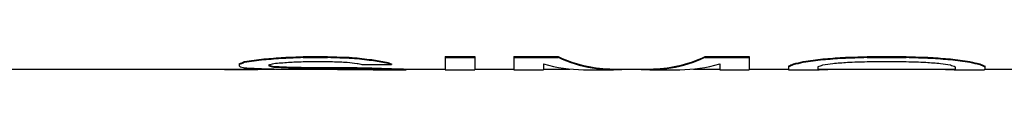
# Model space of a CAD drawing. Header units: millimetres. Extents: x 0 to 420, y 0 to 297.
# Tile 12 of 31: x 111.813 to 136.703, y 128.267 to 128.64. Entities that reach past the tile are written whole.
import ezdxf

# ---------------------------------------------------------------- set-up
doc = ezdxf.new("R2010")
doc.units = ezdxf.units.MM
doc.header["$LTSCALE"] = 23.1
doc.layers.get('0').update_dxf_attribs({"linetype": 'CONTINUOUS'})
doc.layers.add('08_SURFACES', color=7, linetype='CONTINUOUS')

msp = doc.modelspace()

# ---------------------------------------------------------------- linework, layer by layer
at = {"color": 7, "linetype": 'Continuous'}
for p, q in [((64.789, 128.327), (118.276, 128.327)), ((121.58, 128.327), (122.572, 128.327)), ((123.315, 128.327), (124.307, 128.327)), ((125.051, 128.327), (125.716, 128.327)), ((126.82, 128.327), (127.744, 128.327)), ((128.848, 128.327), (129.513, 128.327)), ((130.257, 128.327), (131.249, 128.327)), ((132.01, 128.327), (135.446, 128.327)), ((136.207, 128.327), (137.199, 128.327))]:
    msp.add_line(p, q, dxfattribs=at)
at = {"layer": '08_SURFACES', "color": 7, "linetype": 'Continuous'}
for p, q in [((117.365, 128.459), (117.365, 128.396)), ((117.489, 128.516), (117.489, 128.499)), ((117.985, 128.583), (117.985, 128.566)), ((118.481, 128.62), (118.481, 128.603)), ((118.977, 128.64), (119.597, 128.64)), ((118.977, 128.64), (118.977, 128.622)), ((118.977, 128.622), (119.597, 128.622)), ((118.977, 128.515), (119.721, 128.515)), ((119.597, 128.64), (119.597, 128.622)), ((120.217, 128.62), (120.217, 128.603)), ((120.464, 128.442), (121.208, 128.442)), ((120.712, 128.565), (120.712, 128.548)), ((121.084, 128.501), (121.084, 128.484)), ((121.208, 128.459), (121.208, 128.442)), ((122.572, 128.64), (123.315, 128.64)), ((122.572, 128.64), (122.572, 128.31)), ((122.572, 128.622), (123.315, 128.622)), ((123.315, 128.64), (123.315, 128.31)), ((124.307, 128.64), (125.423, 128.64)), ((124.307, 128.64), (124.307, 128.31)), ((124.307, 128.622), (125.423, 128.622)), ((125.051, 128.455), (125.051, 128.31)), ((125.423, 128.64), (125.423, 128.622)), ((129.142, 128.64), (130.257, 128.64)), ((129.142, 128.64), (129.142, 128.622)), ((129.142, 128.622), (130.257, 128.622)), ((129.513, 128.455), (129.513, 128.31)), ((130.257, 128.64), (130.257, 128.31)), ((131.373, 128.459), (131.373, 128.442)), ((131.621, 128.516), (131.621, 128.499)), ((132.117, 128.583), (132.117, 128.566)), ((132.612, 128.62), (132.612, 128.603)), ((133.232, 128.64), (134.224, 128.64)), ((133.232, 128.64), (133.232, 128.622)), ((133.232, 128.622), (134.224, 128.622)), ((133.232, 128.515), (134.224, 128.515)), ((134.224, 128.64), (134.224, 128.622)), ((134.844, 128.62), (134.844, 128.603)), ((135.339, 128.583), (135.339, 128.566)), ((135.835, 128.516), (135.835, 128.499)), ((136.083, 128.459), (136.083, 128.442)), ((116.994, 128.327), (116.994, 128.312)), ((116.994, 128.312), (117.737, 128.312)), ((117.737, 128.327), (117.737, 128.312)), ((117.861, 128.327), (117.861, 128.32)), ((118.109, 128.43), (118.109, 128.406)), ((118.233, 128.393), (118.233, 128.376)), ((118.605, 128.376), (118.605, 128.359)), ((118.977, 128.369), (119.721, 128.369)), ((118.977, 128.369), (118.977, 128.352)), ((118.977, 128.352), (119.721, 128.352)), ((118.977, 128.32), (119.721, 128.32)), ((119.721, 128.369), (119.721, 128.352)), ((120.34, 128.362), (120.34, 128.345)), ((120.8, 128.31), (121.58, 128.31)), ((120.836, 128.35), (120.836, 128.333)), ((121.332, 128.334), (121.332, 128.317)), ((121.58, 128.327), (121.58, 128.31)), ((122.572, 128.31), (123.315, 128.31)), ((124.307, 128.31), (125.051, 128.31)), ((126.062, 128.31), (126.82, 128.31)), ((127.744, 128.31), (128.502, 128.31)), ((129.513, 128.31), (130.257, 128.31)), ((131.249, 128.403), (131.249, 128.31)), ((131.249, 128.31), (131.263, 128.31)), ((131.263, 128.31), (131.993, 128.31)), ((131.993, 128.386), (131.993, 128.31)), ((132.117, 128.327), (132.117, 128.314)), ((132.364, 128.327), (132.364, 128.323)), ((135.092, 128.327), (135.092, 128.323)), ((135.339, 128.327), (135.339, 128.314)), ((135.463, 128.386), (135.463, 128.31)), ((135.463, 128.31), (136.193, 128.31)), ((136.207, 128.31), (136.193, 128.31)), ((136.207, 128.403), (136.207, 128.31))]:
    msp.add_line(p, q, dxfattribs=at)
for centre, major_axis, ratio, start_param, end_param in [((116.728, 154.031), (0, 25.704), 0.244792, -3.040172, -3.020349), ((116.728, 154.031), (0, 25.721), 0.244792, -3.040239, -3.020429), ((114.445, 154.031), (0, 25.704), 0.979167, -3.020349, -3.000477), ((114.445, 154.031), (0, 25.721), 0.979167, -3.020429, -3.000571), ((110.905, 154.031), (50.337, 0), 0.510638, -1.429681, -1.419724), ((110.905, 154.031), (50.37, 0), 0.510638, -1.429774, -1.419825), ((117.301, 154.031), (0, 25.721), 0.326389, -3.045185, -3.03034), ((114.039, 154.031), (37.778, 0), 0.680851, -1.459543, -1.449633), ((103.33, 154.031), (100.674, 0), 0.255319, -1.419724, -1.41474), ((103.33, 154.031), (100.741, 0), 0.255319, -1.419825, -1.414844), ((109.473, 154.031), (75.555, 0), 0.340425, -1.449633, -1.444673), ((139.156, 154.031), (125.843, 0), 0.204255, -1.726852, -1.721868), ((139.156, 154.031), (125.926, 0), 0.204255, -1.726748, -1.721768), ((129.225, 154.031), (75.555, 0), 0.340426, -1.69692, -1.69196), ((123.137, 154.031), (0, 25.721), 0.979167, -3.262756, -3.252846), ((125.267, 154.031), (33.558, 0), 0.765958, -1.721868, -1.706939), ((125.267, 154.031), (33.58, 0), 0.765958, -1.721768, -1.706849), ((121.739, 154.031), (0, 25.721), 0.489583, -3.252846, -3.242946), ((123.274, 154.031), (0, 25.704), 0.734375, -3.277736, -3.257877), ((123.274, 154.031), (0, 25.721), 0.734375, -3.277645, -3.2578), ((122.058, 154.031), (0, 25.704), 0.326389, -3.257877, -3.243013), ((122.058, 154.031), (0, 25.721), 0.326389, -3.2578, -3.242946), ((126.062, 154.031), (0, 25.721), 0.370496, -3.247894, -3.141593), ((126.82, 154.031), (0, 25.704), 0.349702, -3.297649, -3.141593), ((126.82, 154.031), (0, 25.721), 0.349702, -3.297545, -3.105339), ((127.744, 154.031), (0, 25.721), 0.349703, 3.105339, 3.297545), ((127.744, 154.031), (0, 25.704), 0.349703, -3.141593, -2.985537), ((128.502, 154.031), (0, 25.721), 0.370496, -3.141593, -3.035291), ((130.863, 154.031), (0, 25.704), 0.195835, -3.064896, -3.040172), ((130.863, 154.031), (0, 25.721), 0.195835, -3.064947, -3.040239), ((130.099, 154.031), (0, 25.704), 0.489582, -3.040172, -3.020349), ((130.099, 154.031), (0, 25.721), 0.489582, -3.040239, -3.020429), ((128.577, 154.031), (0, 25.704), 0.979169, -3.020349, -3.000477), ((128.577, 154.031), (0, 25.721), 0.979169, -3.020429, -3.000571), ((125.037, 154.031), (50.337, 0), 0.510639, -1.429681, -1.419724), ((125.037, 154.031), (50.37, 0), 0.510639, -1.429774, -1.419825), ((130.5, 154.031), (0, 25.721), 0.652775, -3.045185, -3.03034), ((128.17, 154.031), (37.778, 0), 0.680851, -1.459543, -1.449633), ((113.673, 154.031), (125.843, 0), 0.204255, -1.419724, -1.41474), ((113.673, 154.031), (125.926, 0), 0.204255, -1.419825, -1.414844), ((120.56, 154.031), (100.741, 0), 0.255319, -1.449633, -1.444673), ((153.783, 154.031), (125.843, 0), 0.204255, -1.726852, -1.721868), ((153.783, 154.031), (125.926, 0), 0.204255, -1.726748, -1.721768), ((146.896, 154.031), (100.741, 0), 0.255319, -1.69692, -1.69196), ((139.286, 154.031), (37.778, 0), 0.680851, -1.69196, -1.682049), ((142.419, 154.031), (50.337, 0), 0.510639, -1.721868, -1.711912), ((142.419, 154.031), (50.37, 0), 0.510639, -1.721768, -1.711818), ((136.956, 154.031), (0, 25.721), 0.652775, -3.252846, -3.238), ((138.879, 154.031), (0, 25.704), 0.979169, -3.282708, -3.262837), ((138.879, 154.031), (0, 25.721), 0.979169, -3.282615, -3.262756), ((137.357, 154.031), (0, 25.704), 0.489582, -3.262837, -3.243013), ((137.357, 154.031), (0, 25.721), 0.489582, -3.262756, -3.242946), ((136.593, 154.031), (0, 25.704), 0.195835, -3.243013, -3.218289), ((136.593, 154.031), (0, 25.721), 0.195835, -3.242946, -3.218238), ((117.879, 154.031), (0, 25.721), 0.244792, -3.223175, -3.203437), ((119.046, 154.031), (0, 25.721), 0.979167, -3.203437, -3.183722), ((117.636, 154.031), (0, 25.721), 0.326389, -3.129569, -3.1148), ((117.187, 154.031), (0, 25.721), 0.979167, -3.1148, -3.105238), ((120.107, 154.031), (50.37, 0), 0.510638, -1.612926, -1.603075), ((118.835, 154.031), (0, 25.704), 0.326389, -3.228172, -3.21335), ((118.835, 154.031), (0, 25.721), 0.326389, -3.228115, -3.213303), ((120.94, 154.031), (37.753, 0), 0.680851, -1.642554, -1.632681), ((120.94, 154.031), (37.778, 0), 0.680851, -1.642506, -1.632641), ((121.732, 154.031), (100.741, 0), 0.255319, -1.603075, -1.598151), ((123.275, 154.031), (75.506, 0), 0.340425, -1.632681, -1.627748), ((123.275, 154.031), (75.555, 0), 0.340425, -1.632641, -1.62771), ((126.884, 154.031), (125.843, 0), 0.204255, -1.627748, -1.622815), ((126.884, 154.031), (125.926, 0), 0.204255, -1.62771, -1.622781), ((122.476, 154.031), (100.741, 0), 0.255319, -1.598151, -1.593228), ((121.064, 154.031), (37.778, 0), 0.680851, -1.593228, -1.583383), ((122.958, 154.031), (50.337, 0), 0.510638, -1.622815, -1.612954), ((122.958, 154.031), (50.37, 0), 0.510638, -1.622781, -1.612926), ((120.8, 154.031), (0, 25.721), 0.652777, -3.154179, -3.141593), ((121.897, 154.031), (0, 25.704), 0.979167, -3.18375, -3.164039), ((121.897, 154.031), (0, 25.721), 0.979167, -3.183722, -3.164024), ((121.615, 154.031), (0, 25.704), 0.489583, -3.164039, -3.144337), ((121.615, 154.031), (0, 25.721), 0.489583, -3.164024, -3.144335), ((131.51, 154.031), (0, 25.721), 0.244794, -3.064947, -3.045185), ((132.01, 154.031), (0, 25.704), 0.244794, -3.144337, -3.141593), ((132.01, 154.031), (0, 25.721), 0.244794, -3.144335, -3.124647), ((131.832, 154.031), (0, 25.721), 0.652775, -3.124647, -3.109876), ((131.166, 154.031), (37.778, 0), 0.680851, -1.53908, -1.53444), ((136.289, 154.031), (37.778, 0), 0.680851, -1.607153, -1.602513), ((135.624, 154.031), (0, 25.721), 0.652775, -3.173309, -3.158539), ((135.945, 154.031), (0, 25.721), 0.244794, -3.238, -3.218238), ((135.446, 154.031), (0, 25.721), 0.244794, 3.124647, 3.144335), ((135.446, 154.031), (0, 25.704), 0.244794, -3.141593, -3.138849)]:
    msp.add_ellipse(centre, major_axis=major_axis, ratio=ratio, start_param=start_param, end_param=end_param, dxfattribs=at)

doc.saveas('drawing.dxf')
